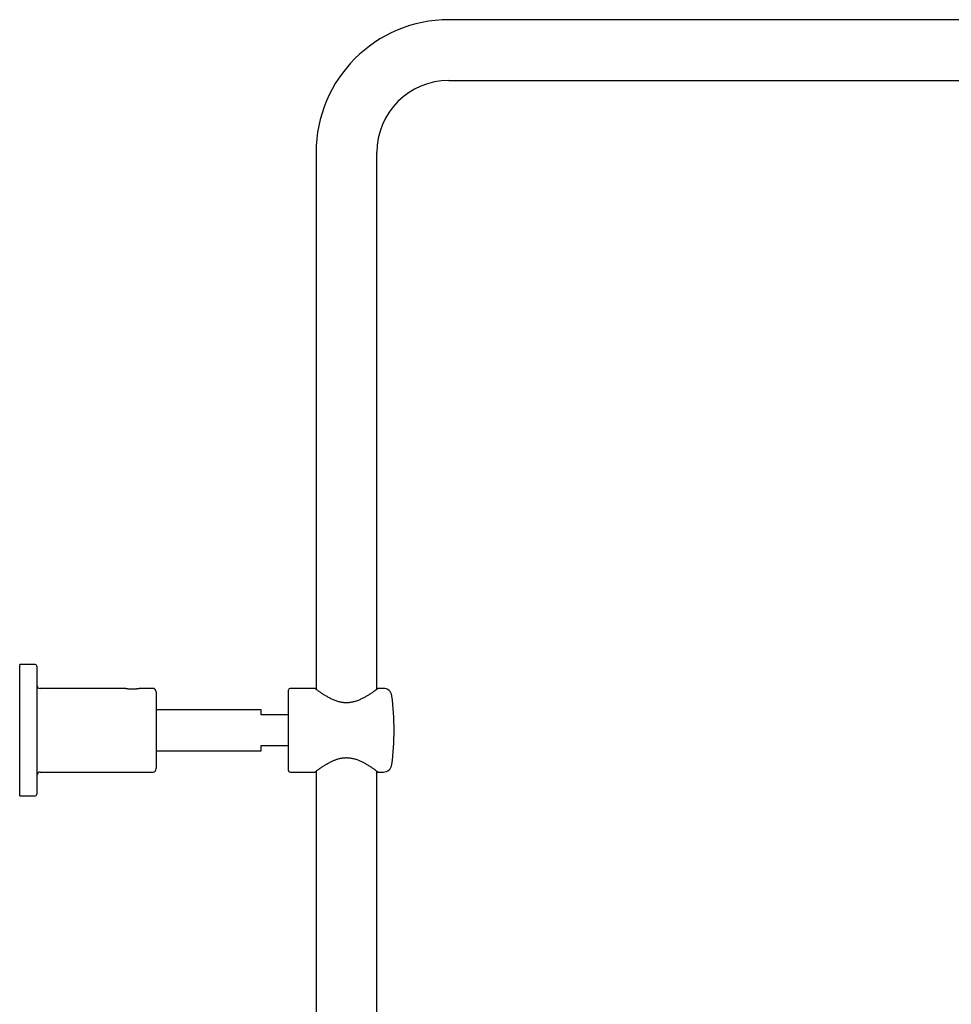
# Model space of a CAD drawing. Header units: millimetres. Extents: x 8 to 1577, y 12 to 2534.
# Tile 118 of 123: x 1031 to 1304, y 2246 to 2534. Entities that reach past the tile are written whole.
import ezdxf

# ---------------------------------------------------------------- set-up
doc = ezdxf.new("R2010")
doc.units = ezdxf.units.MM

msp = doc.modelspace()

# ---------------------------------------------------------------- linework, layer by layer
at = {"color": 7, "linetype": 'Continuous', "lineweight": 30}
for p, q in [((1446.81, 2533.9), (1156.81, 2533.9)), ((1156.81, 2516.1), (1446.81, 2516.1)), ((1117.91, 2495), (1117.91, 2337.88)), ((1135.71, 2337.88), (1135.71, 2495)), ((1035.61, 2345.14), (1031.11, 2345.14)), ((1031.11, 2306.64), (1031.11, 2345.14)), ((1036.11, 2344.64), (1036.11, 2307.14)), ((1061.75, 2338.14), (1037.11, 2338.14)), ((1070.11, 2338.14), (1066.48, 2338.14)), ((1117.57, 2338.14), (1110.31, 2338.14)), ((1137.63, 2338.14), (1136.06, 2338.14)), ((1071.11, 2337.14), (1071.11, 2314.64)), ((1109.81, 2314.14), (1109.81, 2337.64)), ((1101.81, 2331.89), (1071.11, 2331.89)), ((1101.81, 2330.39), (1101.81, 2331.89)), ((1109.81, 2330.39), (1101.81, 2330.39)), ((1101.81, 2319.89), (1101.81, 2321.39)), ((1101.81, 2321.39), (1109.81, 2321.39)), ((1071.11, 2319.89), (1101.81, 2319.89)), ((1037.11, 2313.64), (1070.11, 2313.64)), ((1110.31, 2313.64), (1117.56, 2313.64)), ((1117.91, 2313.9), (1117.91, 1959.95)), ((1135.71, 1959.81), (1135.71, 2313.9)), ((1136.06, 2313.64), (1137.63, 2313.64)), ((1031.11, 2306.64), (1035.61, 2306.64))]:
    msp.add_line(p, q, dxfattribs=at)
for centre, radius, start, end in [((1156.81, 2495), 38.9, 90, 180), ((1156.81, 2495), 21.1, 90, 180), ((1035.61, 2344.64), 0.5, 0, 90), ((1037.11, 2339.14), 1, 180, 270), ((1070.11, 2337.14), 1, 0, 90), ((1110.31, 2337.64), 0.5, 90, 180), ((1137.63, 2335.64), 2.5, 7.2273, 90), ((1060.75, 2325.89), 80, 0, 7.2273), ((1060.75, 2325.89), 80, 352.7727, 0), ((1137.63, 2316.14), 2.5, 270, 352.7727), ((1037.11, 2312.64), 1, 90, 180), ((1070.11, 2314.64), 1, 270, 0), ((1110.31, 2314.14), 0.5, 180, 270), ((1035.61, 2307.14), 0.5, 270, 0)]:
    msp.add_arc(centre, radius, start, end, dxfattribs=at)
for points, knots in [([(1066.48, 2338.14), (1066.48, 2338.14), (1066.47, 2338.14), (1066.42, 2338.12), (1066.33, 2338.11), (1066.2, 2338.08), (1066.03, 2338.05), (1065.83, 2338.02), (1065.63, 2337.99), (1065.42, 2337.97), (1065.22, 2337.95), (1065, 2337.93), (1064.78, 2337.91), (1064.55, 2337.9), (1064.32, 2337.89), (1064.08, 2337.89), (1063.84, 2337.89), (1063.61, 2337.9), (1063.38, 2337.92), (1063.16, 2337.93), (1062.93, 2337.95), (1062.69, 2337.98), (1062.45, 2338.01), (1062.24, 2338.05), (1062.07, 2338.07), (1061.93, 2338.1), (1061.83, 2338.12), (1061.77, 2338.13), (1061.74, 2338.14), (1061.75, 2338.14), (1061.75, 2338.14)], [0, 0, 0, 0, 0.035847, 0.077372, 0.119113, 0.160803, 0.202363, 0.244285, 0.285715, 0.316761, 0.348174, 0.379409, 0.410557, 0.441946, 0.473151, 0.504716, 0.535961, 0.56701, 0.598583, 0.629792, 0.661089, 0.702802, 0.744495, 0.786098, 0.827688, 0.869114, 0.911046, 0.952824, 0.994234, 1, 1, 1, 1]), ([(1136.06, 2338.14), (1136.06, 2338.14), (1136.06, 2338.13), (1136.03, 2338.11), (1135.98, 2338.07), (1135.9, 2338.01), (1135.79, 2337.94), (1135.67, 2337.84), (1135.53, 2337.74), (1135.37, 2337.62), (1135.18, 2337.49), (1134.98, 2337.34), (1134.74, 2337.17), (1134.47, 2336.98), (1134.16, 2336.77), (1133.83, 2336.55), (1133.47, 2336.32), (1133.09, 2336.08), (1132.69, 2335.84), (1132.28, 2335.6), (1131.87, 2335.37), (1131.43, 2335.15), (1130.97, 2334.93), (1130.49, 2334.72), (1130.01, 2334.53), (1129.53, 2334.36), (1129.05, 2334.22), (1128.55, 2334.1), (1128.09, 2334.02), (1127.66, 2333.96), (1127.27, 2333.93), (1126.88, 2333.92), (1126.48, 2333.92), (1126.08, 2333.95), (1125.69, 2333.99), (1125.31, 2334.06), (1124.94, 2334.13), (1124.5, 2334.24), (1124.02, 2334.39), (1123.49, 2334.57), (1122.99, 2334.78), (1122.5, 2335), (1122.03, 2335.23), (1121.58, 2335.47), (1121.14, 2335.72), (1120.74, 2335.95), (1120.39, 2336.17), (1120.08, 2336.37), (1119.78, 2336.56), (1119.5, 2336.75), (1119.22, 2336.94), (1118.94, 2337.13), (1118.67, 2337.33), (1118.43, 2337.5), (1118.24, 2337.64), (1118.09, 2337.75), (1117.96, 2337.84), (1117.85, 2337.93), (1117.75, 2338), (1117.68, 2338.05), (1117.62, 2338.1), (1117.58, 2338.12), (1117.56, 2338.14), (1117.57, 2338.14), (1117.57, 2338.14)], [0, 0, 0, 0, 0.0116567, 0.0269008, 0.0427125, 0.0585409, 0.074354, 0.0895676, 0.1047943, 0.1200095, 0.1356566, 0.1513157, 0.1669646, 0.1856559, 0.2043637, 0.2230577, 0.2422808, 0.2615183, 0.2807426, 0.2989364, 0.3171414, 0.3353341, 0.3540001, 0.37268, 0.391341, 0.4082112, 0.4250796, 0.4422711, 0.4594603, 0.472159, 0.4848694, 0.4975668, 0.5107457, 0.5239393, 0.5371194, 0.5497701, 0.562432, 0.575085, 0.5945641, 0.6140464, 0.6330695, 0.6521118, 0.6711397, 0.6907268, 0.7103286, 0.7299165, 0.7458229, 0.7617368, 0.7776425, 0.7938573, 0.8100812, 0.8262946, 0.8470446, 0.8677932, 0.8819171, 0.8960497, 0.9101724, 0.9239844, 0.937806, 0.951617, 0.965824, 0.9800428, 0.9942493, 1, 1, 1, 1]), ([(1117.56, 2313.64), (1117.57, 2313.64), (1117.57, 2313.64), (1117.59, 2313.66), (1117.64, 2313.7), (1117.71, 2313.75), (1117.79, 2313.81), (1117.9, 2313.89), (1118.02, 2313.98), (1118.19, 2314.1), (1118.39, 2314.25), (1118.65, 2314.43), (1118.94, 2314.64), (1119.26, 2314.86), (1119.61, 2315.1), (1119.98, 2315.35), (1120.37, 2315.59), (1120.78, 2315.84), (1121.21, 2316.1), (1121.67, 2316.35), (1122.15, 2316.6), (1122.6, 2316.82), (1123.03, 2317.01), (1123.41, 2317.17), (1123.81, 2317.32), (1124.22, 2317.45), (1124.64, 2317.57), (1125.11, 2317.68), (1125.61, 2317.77), (1126.1, 2317.83), (1126.53, 2317.85), (1126.91, 2317.86), (1127.34, 2317.84), (1127.83, 2317.8), (1128.36, 2317.71), (1128.9, 2317.6), (1129.41, 2317.45), (1129.89, 2317.29), (1130.34, 2317.12), (1130.78, 2316.93), (1131.21, 2316.73), (1131.63, 2316.52), (1132.03, 2316.31), (1132.42, 2316.1), (1132.79, 2315.88), (1133.14, 2315.66), (1133.48, 2315.45), (1133.81, 2315.24), (1134.15, 2315.01), (1134.48, 2314.78), (1134.77, 2314.58), (1135.01, 2314.41), (1135.2, 2314.28), (1135.37, 2314.15), (1135.52, 2314.04), (1135.65, 2313.95), (1135.77, 2313.86), (1135.86, 2313.79), (1135.94, 2313.73), (1136, 2313.68), (1136.04, 2313.65), (1136.06, 2313.64), (1136.06, 2313.64), (1136.06, 2313.64)], [0, 0, 0, 0, 0.011783, 0.026297, 0.040347, 0.054409, 0.06846, 0.082917, 0.097385, 0.111844, 0.131692, 0.151566, 0.171418, 0.192064, 0.212731, 0.23338, 0.25318, 0.272995, 0.292795, 0.313155, 0.33353, 0.353886, 0.36846, 0.383041, 0.397613, 0.412553, 0.427505, 0.442441, 0.46039, 0.478336, 0.490681, 0.503037, 0.515381, 0.53327, 0.551161, 0.569554, 0.587949, 0.604738, 0.621544, 0.638338, 0.655595, 0.672863, 0.690122, 0.707131, 0.724149, 0.741158, 0.758518, 0.775887, 0.793245, 0.814806, 0.836365, 0.851023, 0.865689, 0.880345, 0.894206, 0.908075, 0.921934, 0.936159, 0.950396, 0.964621, 0.978474, 0.992339, 1, 1, 1, 1])]:
    msp.add_open_spline(points, degree=3, knots=knots, dxfattribs=at)

doc.saveas('drawing.dxf')
